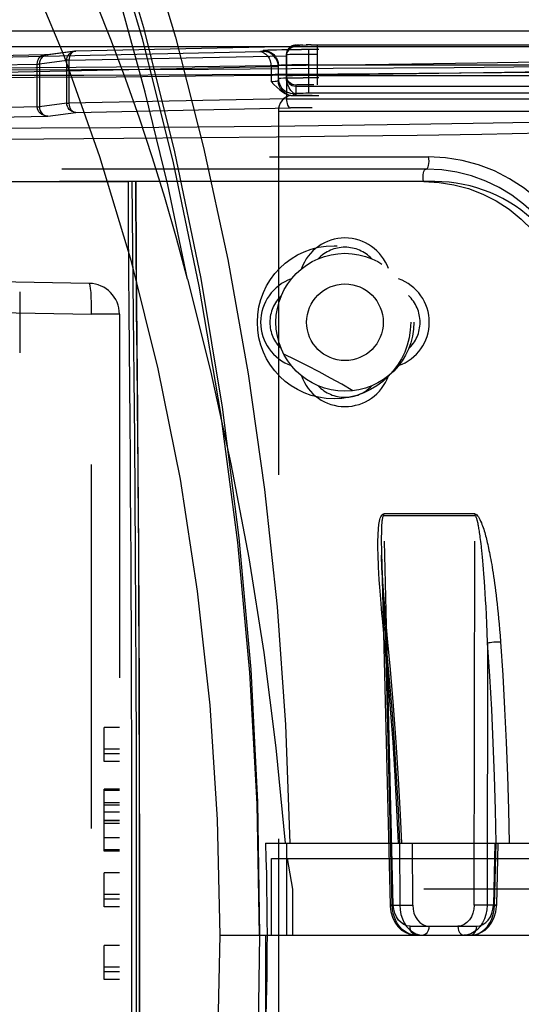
# Model space of a CAD drawing. Header units: inches. Extents: x 0 to 85, y 0 to 55.
# Tile 47 of 115: x 41.446 to 42.09, y 44.994 to 46.259. Entities that reach past the tile are written whole.
import ezdxf

# ---------------------------------------------------------------- set-up
doc = ezdxf.new("R2010")
doc.units = ezdxf.units.IN
doc.header["$LTSCALE"] = 4.675
doc.header["$MEASUREMENT"] = 0
doc.linetypes.add('HIDDEN', pattern=[0.2, 0.1, -0.1])
doc.layers.get('0').update_dxf_attribs({"linetype": 'CONTINUOUS'})
for name, color, linetype in [('_15875', 7, 'CONTINUOUS'), ('_42433', 7, 'CONTINUOUS'), ('_56254', 7, 'CONTINUOUS'), ('_62843', 7, 'CONTINUOUS'), ('_99949', 7, 'CONTINUOUS'), ('DEFAULT_2', 8, 'HIDDEN')]:
    doc.layers.add(name, color=color, linetype=linetype)

msp = doc.modelspace()

# ---------------------------------------------------------------- linework, layer by layer
at = {"color": 6, "linetype": 'Continuous'}
msp.add_line((43.6445, 46.2441), (40.7971, 46.2441), dxfattribs=at)
at = {"layer": '_15875', "color": 8, "linetype": 'HIDDEN'}
for p, q in [((41.7693, 45.1811), (43.3601, 45.1811)), ((41.7693, 45.0827), (41.7693, 45.1811)), ((41.7894, 45.1811), (41.7962, 45.1417)), ((43.3671, 45.1417), (41.7962, 45.1417)), ((41.7962, 45.1417), (41.7962, 45.0827)), ((41.703, 45.0827), (43.4839, 45.0827)), ((41.7618, 44.9646), (41.7618, 45.0827))]:
    msp.add_line(p, q, dxfattribs=at)
for points in [[(41.7536, 45.0827), (41.7511, 44.9115), (41.7424, 44.7413), (41.7272, 44.572), (41.7058, 44.4043), (41.6782, 44.2388), (41.6445, 44.0761), (41.6048, 43.9167), (41.5592, 43.7611), (41.508, 43.6102), (41.4511, 43.4636)], [(41.4513, 43.8283), (41.5028, 43.9529), (41.5489, 44.0827), (41.5892, 44.217), (41.6237, 44.3552), (41.6521, 44.4967), (41.6743, 44.6409), (41.6902, 44.787), (41.6998, 44.9342), (41.703, 45.0827)], [(41.7634, 45.0827), (41.7633, 45.0654), (41.7632, 45.0482), (41.763, 45.0309), (41.7627, 45.0137), (41.7623, 44.9965), (41.7618, 44.9792)]]:
    msp.add_lwpolyline(points, dxfattribs=at)
at = {"layer": '_42433', "color": 8, "linetype": 'HIDDEN'}
for p, q in [((39.4093, 46.051), (41.5855, 46.051)), ((41.9787, 46.051), (41.5855, 46.051)), ((41.5966, 45.8258), (41.596, 45.8853)), ((41.5972, 45.7643), (41.5966, 45.8258)), ((41.5976, 45.722), (41.5972, 45.7643)), ((41.5979, 45.6797), (41.5976, 45.722)), ((41.5982, 45.6372), (41.5979, 45.6797)), ((41.5986, 45.5734), (41.5982, 45.6372)), ((41.5989, 45.5119), (41.5986, 45.5734)), ((41.5992, 45.4469), (41.5989, 45.5119)), ((41.5994, 45.3735), (41.5992, 45.4469)), ((41.5996, 45.3068), (41.5994, 45.3735)), ((41.5997, 45.2333), (41.5996, 45.3068)), ((41.5998, 45.1569), (41.5997, 45.2333)), ((41.5998, 45.0577), (41.5998, 45.1569)), ((41.5998, 44.9838), (41.5998, 45.0577))]:
    msp.add_line(p, q, dxfattribs=at)
for points in [[(41.5863, 45.884), (41.5859, 45.9361), (41.5856, 45.9918), (41.5855, 46.051)], [(41.5897, 46.051), (41.5907, 45.9629), (41.5916, 45.8795), (41.5924, 45.7991), (41.5931, 45.7206), (41.5937, 45.645), (41.5941, 45.5718), (41.5946, 45.494), (41.5949, 45.4115), (41.5952, 45.3282), (41.5954, 45.2385), (41.5955, 45.1421), (41.5955, 45.0431), (41.5954, 44.9467), (41.5952, 44.8473), (41.5949, 44.7419), (41.5944, 44.6455), (41.5939, 44.5546), (41.5932, 44.4617), (41.5924, 44.37), (41.5915, 44.2817), (41.5906, 44.1974), (41.5897, 44.1144)], [(41.596, 45.8853), (41.5956, 45.9273), (41.5955, 45.9481), (41.5953, 45.9687), (41.5952, 45.9893), (41.5951, 46.0099), (41.595, 46.0304), (41.595, 46.051)], [(41.5952, 44.1144), (41.5956, 44.218), (41.5965, 44.3191), (41.5974, 44.411), (41.5981, 44.4992), (41.5987, 44.5877), (41.5991, 44.6781), (41.5995, 44.7747), (41.5997, 44.8751), (41.5999, 44.9783), (41.5999, 45.0827), (41.5999, 45.1871), (41.5997, 45.2904), (41.5995, 45.3908), (41.5992, 45.4873), (41.5987, 45.5774), (41.5981, 45.6659), (41.5974, 45.7543), (41.5965, 45.8463), (41.5956, 45.9477), (41.5952, 46.051)], [(41.5899, 44.9825), (41.5899, 45.0332), (41.5899, 45.0839), (41.5899, 45.1347), (41.5899, 45.1853), (41.5899, 45.2358), (41.5898, 45.2859), (41.5897, 45.3354), (41.5896, 45.3841), (41.5894, 45.4314), (41.5893, 45.4776), (41.5891, 45.5225), (41.5889, 45.5665), (41.5886, 45.6101), (41.5883, 45.6537), (41.588, 45.6975), (41.5876, 45.742), (41.5863, 45.884)], [(41.8737, 45.7821), (41.8594, 45.7904), (41.8449, 45.7985), (41.8302, 45.8064), (41.8153, 45.8142), (41.8001, 45.8218), (41.7848, 45.8293)]]:
    msp.add_lwpolyline(points, dxfattribs=at)
for radius in [0.0886, 0.0492]:
    msp.add_circle((41.8634, 45.8701), radius, dxfattribs=at)
for centre, radius, start, end in [((41.9787, 45.865), 0.1859, 359.9581, 90), ((41.8634, 45.9193), 0.0591, 19.4712, 160.5288), ((41.8634, 45.9193), 0.0472, 43.3668, 136.6332), ((41.8142, 45.8701), 0.0591, 109.4712, 250.5288), ((41.9126, 45.8701), 0.0591, 289.4712, 70.5288), ((41.8142, 45.8701), 0.0472, 133.3668, 226.6332), ((41.9126, 45.8701), 0.0472, 313.3668, 46.6332), ((41.8634, 45.8209), 0.0591, 199.4712, 340.5288), ((41.8634, 45.8209), 0.0472, 223.3668, 316.6332)]:
    msp.add_arc(centre, radius, start, end, dxfattribs=at)
at = {"layer": '_56254', "color": 7, "linetype": 'Continuous'}
for p, q in [((41.8002, 46.2243), (41.518, 46.2185)), ((41.8002, 46.2243), (41.8002, 46.226)), ((41.8013, 46.2261), (41.8032, 46.2262)), ((41.8026, 46.2262), (41.8019, 46.2262)), ((41.8042, 46.2262), (41.8026, 46.2262)), ((41.8032, 46.2262), (41.8054, 46.2263)), ((41.8071, 46.2263), (41.8051, 46.2263)), ((41.8095, 46.2263), (41.8054, 46.2263)), ((41.8083, 46.2263), (41.8153, 46.2264)), ((41.8202, 46.2265), (41.8137, 46.2264)), ((41.8194, 46.2264), (41.8278, 46.2265)), ((41.8278, 46.2265), (43.6912, 46.2265)), ((41.4777, 46.2136), (41.0477, 46.2047)), ((41.4773, 46.2136), (41.4775, 46.2136)), ((41.4791, 46.2137), (41.4775, 46.2136)), ((41.4813, 46.2137), (41.4789, 46.2137)), ((41.4828, 46.2138), (41.4813, 46.2137)), ((41.4819, 46.2138), (41.4813, 46.2137)), ((41.5165, 46.2184), (41.4815, 46.2138)), ((41.4828, 46.2138), (41.4824, 46.2138)), ((41.518, 46.2185), (41.4828, 46.2138)), ((41.5162, 46.2183), (41.5165, 46.2184)), ((41.5165, 46.2184), (41.518, 46.2185))]:
    msp.add_line(p, q, dxfattribs=at)
at = {"layer": '_56254', "color": 8, "linetype": 'HIDDEN'}
for p, q in [((41.8278, 46.2265), (41.8278, 46.1753)), ((41.4815, 46.2138), (41.4813, 46.2137)), ((41.4813, 46.2137), (41.4816, 46.2138)), ((41.4816, 46.2138), (41.4815, 46.2138)), ((41.509, 46.2067), (41.7884, 46.2125)), ((41.7884, 46.2125), (41.7883, 46.1821)), ((41.7884, 46.2142), (41.7886, 46.2165)), ((41.7884, 46.1822), (41.7884, 46.2142)), ((41.7886, 46.2165), (41.7893, 46.2186)), ((41.7893, 46.2186), (41.7903, 46.2206)), ((41.7903, 46.2206), (41.7917, 46.2224)), ((41.7959, 46.2145), (41.8046, 46.2146)), ((41.8046, 46.2146), (41.8156, 46.2146)), ((41.8156, 46.2146), (41.8278, 46.2147)), ((43.6912, 46.2147), (41.8278, 46.2147)), ((41.0386, 46.1929), (41.4685, 46.2018)), ((41.4685, 46.1467), (41.4685, 46.2018)), ((41.4711, 46.202), (41.5063, 46.2067)), ((41.4711, 46.202), (41.4711, 46.1469)), ((41.509, 46.2067), (41.5063, 46.2067)), ((41.5063, 46.1515), (41.5063, 46.2067)), ((41.509, 46.2067), (41.509, 46.1515)), ((41.8046, 46.187), (41.7959, 46.1869)), ((41.8156, 46.1871), (41.8046, 46.187)), ((41.8278, 46.1871), (41.8156, 46.1871)), ((41.8278, 46.1871), (43.6912, 46.1871)), ((41.7883, 46.1821), (41.7882, 46.1573)), ((41.8002, 46.1748), (41.8002, 46.1616)), ((41.8002, 46.1734), (43.6912, 46.1734)), ((41.8153, 46.1752), (41.8083, 46.1751)), ((41.8235, 46.1753), (41.8153, 46.1752)), ((43.6912, 46.1753), (41.8235, 46.1753)), ((43.6912, 46.1616), (41.8002, 46.1616)), ((41.5063, 46.1515), (41.4711, 46.1469)), ((41.5063, 46.1515), (41.509, 46.1515)), ((41.7882, 46.1573), (41.509, 46.1515)), ((41.7882, 46.1573), (43.6912, 46.1573)), ((41.4685, 46.1467), (41.0386, 46.1377)), ((41.4685, 46.1469), (41.4711, 46.1469)), ((41.4819, 46.135), (41.518, 46.1397)), ((41.518, 46.1397), (41.7937, 46.1455)), ((43.6912, 46.1455), (41.7937, 46.1455)), ((41.0477, 46.1259), (41.4819, 46.135))]:
    msp.add_line(p, q, dxfattribs=at)
for points in [[(41.8002, 46.2243), (41.7976, 46.2241), (41.7952, 46.2232), (41.7931, 46.222), (41.7912, 46.2203), (41.7898, 46.2182), (41.7889, 46.2158)], [(41.794, 46.2242), (41.7932, 46.2237), (41.792, 46.2227), (41.791, 46.2215), (41.7901, 46.2202), (41.7893, 46.2188)], [(41.7917, 46.2224), (41.7935, 46.2239), (41.7941, 46.2242)], [(41.4685, 46.2018), (41.4686, 46.2041), (41.4691, 46.2063), (41.4699, 46.2083), (41.471, 46.2101), (41.4724, 46.2116), (41.4739, 46.2127), (41.4757, 46.2134), (41.4773, 46.2136)], [(41.4813, 46.2137), (41.4806, 46.2136), (41.4784, 46.213), (41.4764, 46.2119), (41.4747, 46.2105), (41.4732, 46.2087), (41.4721, 46.2067), (41.4714, 46.2044), (41.4711, 46.202)], [(41.5063, 46.2067), (41.5065, 46.2084), (41.5068, 46.2101), (41.5074, 46.2117), (41.5083, 46.2132), (41.5093, 46.2145), (41.5106, 46.2158), (41.5121, 46.2169), (41.5139, 46.2177), (41.5159, 46.2183), (41.5162, 46.2183)], [(41.518, 46.2185), (41.5163, 46.2183), (41.5146, 46.2176), (41.513, 46.2165), (41.5116, 46.2151), (41.5105, 46.2133), (41.5097, 46.2112), (41.5092, 46.209), (41.509, 46.2067)], [(41.7893, 46.2188), (41.7888, 46.2173), (41.7885, 46.2157), (41.7884, 46.2142)], [(41.7884, 46.2126), (41.7884, 46.2131), (41.7885, 46.2137), (41.7885, 46.2142), (41.7886, 46.2148), (41.7887, 46.2153), (41.7889, 46.2158)], [(41.7884, 46.2142), (41.7889, 46.2143), (41.7903, 46.2143), (41.7927, 46.2144), (41.7959, 46.2145)], [(41.4685, 46.2018), (41.4692, 46.2018), (41.4697, 46.2019), (41.4702, 46.2019), (41.4706, 46.202), (41.4709, 46.202), (41.4711, 46.202)], [(41.7959, 46.1869), (41.7927, 46.1868), (41.7903, 46.1868), (41.7889, 46.1867), (41.7884, 46.1866)], [(41.8002, 46.1748), (41.7979, 46.175), (41.7958, 46.1757), (41.7938, 46.1767), (41.792, 46.1781), (41.7905, 46.1799), (41.7894, 46.182), (41.7886, 46.1842), (41.7884, 46.1866)], [(41.8002, 46.1616), (41.797, 46.1648), (41.7941, 46.1681), (41.7918, 46.1715), (41.7899, 46.175), (41.7888, 46.1787), (41.7883, 46.1825)], [(41.7884, 46.1852), (41.7886, 46.1829), (41.7893, 46.1807), (41.7904, 46.1787), (41.7919, 46.1769), (41.7937, 46.1754), (41.7957, 46.1743), (41.7979, 46.1737), (41.8002, 46.1734)], [(41.8083, 46.1751), (41.8054, 46.1751), (41.8032, 46.175), (41.8015, 46.175), (41.8005, 46.1749), (41.8002, 46.1748)], [(41.518, 46.1397), (41.5155, 46.14), (41.5131, 46.1408), (41.5111, 46.1421), (41.5094, 46.1436), (41.508, 46.1455), (41.5071, 46.1475), (41.5065, 46.1495), (41.5063, 46.1515)], [(41.509, 46.1515), (41.5092, 46.1492), (41.5097, 46.147), (41.5106, 46.145), (41.5117, 46.1432), (41.5131, 46.1418), (41.5146, 46.1407), (41.5163, 46.14), (41.518, 46.1397)], [(41.7882, 46.1573), (41.7883, 46.1551), (41.7886, 46.153), (41.7891, 46.151), (41.7898, 46.1492), (41.7905, 46.1477), (41.7915, 46.1466), (41.7926, 46.1458), (41.7937, 46.1455)], [(42.4692, 46.1384), (42.4373, 46.1366), (42.3985, 46.1348), (42.3526, 46.133), (42.3001, 46.1313), (42.241, 46.1297), (42.1758, 46.1282), (42.1047, 46.1267), (42.0281, 46.1253), (41.9463, 46.1241), (41.8597, 46.1229), (41.7687, 46.1218), (41.6737, 46.1209), (41.5752, 46.12), (41.4735, 46.1193), (41.3692, 46.1187), (41.2628, 46.1182), (41.1546, 46.1179), (41.0453, 46.1177), (40.9356, 46.1176), (40.8245, 46.1176)], [(41.4819, 46.135), (41.4791, 46.1352), (41.4765, 46.136), (41.4742, 46.1372), (41.4722, 46.1387), (41.4706, 46.1405), (41.4695, 46.1424), (41.4687, 46.1445), (41.4685, 46.1467)], [(41.4711, 46.1469), (41.4713, 46.1447), (41.4719, 46.1425), (41.4728, 46.1405), (41.4741, 46.1387), (41.4757, 46.1372), (41.4776, 46.136), (41.4797, 46.1353), (41.4819, 46.135)], [(40.8235, 46.1042), (40.9342, 46.1041), (41.0448, 46.1042), (41.1549, 46.1044), (41.2639, 46.1048), (41.3714, 46.1052), (41.4768, 46.1058), (41.5796, 46.1066), (41.6794, 46.1074), (41.7756, 46.1084), (41.8679, 46.1095), (41.9559, 46.1107), (42.039, 46.1119), (42.117, 46.1133), (42.1895, 46.1148), (42.2561, 46.1164), (42.3165, 46.118), (42.3705, 46.1197), (42.4177, 46.1215), (42.4581, 46.1233), (42.4914, 46.1251)]]:
    msp.add_lwpolyline(points, dxfattribs=at)
at = {"layer": '_56254', "color": 7, "linetype": 'Continuous'}
for points in [[(41.7956, 46.2251), (41.7944, 46.2244), (41.794, 46.2242)], [(41.7941, 46.2242), (41.7956, 46.225), (41.7978, 46.2257), (41.8002, 46.226)], [(41.8013, 46.2261), (41.8007, 46.2261), (41.8002, 46.2261), (41.7997, 46.226), (41.7992, 46.226), (41.7986, 46.2259), (41.7978, 46.2257), (41.7968, 46.2255), (41.7956, 46.2251)], [(41.8002, 46.226), (41.8005, 46.2261), (41.8015, 46.2261)], [(41.0321, 46.1958), (41.1428, 46.196), (41.2525, 46.1963), (41.3606, 46.1968), (41.4666, 46.1973), (41.5701, 46.1981), (41.6705, 46.1989), (41.7674, 46.1998), (41.8604, 46.2009), (41.9491, 46.2021), (42.0331, 46.2033), (42.1119, 46.2047), (42.1853, 46.2062), (42.2528, 46.2077), (42.3142, 46.2093), (42.3692, 46.211), (42.4176, 46.2128), (42.4589, 46.2146), (42.4933, 46.2164)], [(41.4815, 46.2138), (41.4815, 46.2138), (41.4813, 46.2138), (41.481, 46.2137), (41.4806, 46.2137), (41.4802, 46.2137)], [(42.5146, 46.2038), (42.4787, 46.2019), (42.4356, 46.2001), (42.3857, 46.1983), (42.329, 46.1966), (42.266, 46.195), (42.1967, 46.1934), (42.1217, 46.1919), (42.0411, 46.1906), (41.9554, 46.1893), (41.865, 46.1881), (41.7703, 46.187), (41.6717, 46.1861), (41.5696, 46.1852), (41.4646, 46.1845), (41.3571, 46.1839), (41.2475, 46.1835), (41.1365, 46.1832), (41.0245, 46.183), (40.9455, 46.1829)]]:
    msp.add_lwpolyline(points, dxfattribs=at)
at = {"layer": '_62843', "color": 7, "linetype": 'Continuous'}
msp.add_line((41.4164, 46.2244), (41.7943, 46.2244), dxfattribs=at)
at = {"layer": '_62843', "color": 8, "linetype": 'HIDDEN'}
for p, q in [((41.7943, 46.2244), (43.8646, 46.2244)), ((41.4089, 46.2107), (41.755, 46.2179)), ((41.7582, 46.2196), (41.7582, 46.2181)), ((41.7903, 46.2205), (41.7989, 46.2206)), ((41.7989, 46.2206), (41.8078, 46.2206)), ((43.6998, 46.2206), (41.8078, 46.2206)), ((41.8172, 46.1647), (41.8172, 46.2206)), ((41.7683, 46.2022), (41.7687, 46.1982)), ((41.7737, 46.1983), (41.7687, 46.1982)), ((41.7779, 46.1807), (41.7779, 46.1999)), ((41.8172, 46.2009), (43.6998, 46.2009)), ((41.7687, 46.1982), (41.4239, 46.1911)), ((41.7687, 46.1982), (41.7687, 46.1794)), ((41.7845, 46.1841), (41.7894, 46.1842)), ((43.6998, 46.1844), (41.8096, 46.1843)), ((41.781, 46.1729), (41.7821, 46.1715)), ((41.7868, 46.164), (41.7904, 46.1624)), ((43.6998, 46.1612), (41.7938, 46.1612)), ((41.7975, 46.1612), (41.7975, 46.164)), ((41.8133, 46.1647), (43.6998, 46.1647)), ((41.7779, 46.1415), (43.6998, 46.1415)), ((41.7779, 46.1415), (41.7779, 44.0238)), ((39.8967, 46.0827), (41.9706, 46.0827)), ((41.9675, 46.0669), (39.9006, 46.0669)), ((41.9645, 46.051), (39.8927, 46.051)), ((41.5352, 45.9199), (39.8809, 45.9488)), ((41.0825, 45.8885), (41.5379, 45.8806)), ((41.5738, 45.8806), (41.5379, 45.8806)), ((41.5379, 44.2848), (41.5379, 45.8806)), ((41.5738, 45.8806), (41.5738, 44.2848)), ((41.5738, 45.3495), (41.5542, 45.3495)), ((41.5542, 45.3059), (41.5542, 45.3495)), ((41.5738, 45.3215), (41.5542, 45.3215)), ((41.5542, 45.3159), (41.5738, 45.3159)), ((41.5738, 45.3059), (41.5542, 45.3059)), ((41.5738, 45.2701), (41.5542, 45.2701)), ((41.5542, 45.1908), (41.5542, 45.2701)), ((41.5738, 45.2686), (41.5542, 45.2686)), ((41.5738, 45.2685), (41.5542, 45.2685)), ((41.5542, 45.253), (41.5738, 45.253)), ((41.5542, 45.2502), (41.5738, 45.2502)), ((41.5738, 45.2405), (41.5542, 45.2405)), ((41.5738, 45.23), (41.5542, 45.23)), ((41.5738, 45.2297), (41.5542, 45.2297)), ((41.5738, 45.226), (41.5542, 45.226)), ((41.5738, 45.2079), (41.5542, 45.2079)), ((41.5738, 45.1924), (41.5542, 45.1924)), ((41.5738, 45.1908), (41.5542, 45.1908)), ((41.5738, 45.1628), (41.5542, 45.1628)), ((41.5542, 45.1192), (41.5542, 45.1628)), ((41.5738, 45.1348), (41.5542, 45.1348)), ((41.5542, 45.1293), (41.5738, 45.1293)), ((41.5738, 45.1192), (41.5542, 45.1192)), ((41.5738, 45.0695), (41.5542, 45.0695)), ((41.5542, 45.0259), (41.5542, 45.0695)), ((41.5738, 45.0415), (41.5542, 45.0415)), ((41.5542, 45.0359), (41.5738, 45.0359)), ((41.5738, 45.0259), (41.5542, 45.0259))]:
    msp.add_line(p, q, dxfattribs=at)
for points in [[(41.7536, 46.2179), (41.7565, 46.2175), (41.7592, 46.2164), (41.7618, 46.2146), (41.764, 46.2123), (41.7659, 46.2093), (41.7674, 46.2059), (41.7683, 46.2022)], [(41.7582, 46.2181), (41.758, 46.2181), (41.7577, 46.218), (41.757, 46.218), (41.7561, 46.218), (41.755, 46.2179)], [(41.7582, 46.2196), (41.7589, 46.2198), (41.7611, 46.2199), (41.7646, 46.2201), (41.7695, 46.2202), (41.7755, 46.2203), (41.7825, 46.2204), (41.7903, 46.2205)], [(41.7582, 46.2196), (41.762, 46.2192), (41.7656, 46.2181), (41.7689, 46.2164), (41.7719, 46.2141), (41.7744, 46.2111), (41.7753, 46.2096)], [(41.7744, 46.2096), (41.7723, 46.2121), (41.7694, 46.2146), (41.7659, 46.2165), (41.7622, 46.2177), (41.7582, 46.2181)], [(39.8931, 46.1927), (40.0413, 46.1913), (40.1954, 46.19), (40.3545, 46.1889), (40.5176, 46.1881), (40.6838, 46.1875), (40.8523, 46.1871), (41.0219, 46.1869), (41.1918, 46.187), (41.3609, 46.1873), (41.5283, 46.1878), (41.693, 46.1885), (41.8541, 46.1895), (42.0106, 46.1906), (42.1617, 46.192), (42.3065, 46.1936), (42.4441, 46.1953), (42.5737, 46.1972), (42.6947, 46.1993), (42.8063, 46.2016), (42.9079, 46.2039)], [(42.7945, 46.2079), (42.6835, 46.2057), (42.563, 46.2036), (42.434, 46.2017), (42.2972, 46.2), (42.1534, 46.1985), (42.0034, 46.1971), (41.8481, 46.196), (41.6884, 46.195), (41.525, 46.1943), (41.359, 46.1938), (41.1914, 46.1935), (41.0229, 46.1935), (40.8546, 46.1936), (40.6874, 46.194), (40.5222, 46.1946), (40.3601, 46.1955), (40.2018, 46.1965), (40.0488, 46.1977), (39.9006, 46.1992)], [(41.7779, 46.1984), (41.7776, 46.1984), (41.7768, 46.1984), (41.7755, 46.1983), (41.7737, 46.1983)], [(41.7779, 46.1984), (41.7775, 46.2022), (41.7764, 46.2059), (41.7747, 46.2092), (41.7744, 46.2096)], [(41.7753, 46.2096), (41.7763, 46.2077), (41.7775, 46.2039), (41.7779, 46.1999)], [(41.8172, 46.2009), (41.8096, 46.2009), (41.8022, 46.2009), (41.7954, 46.2008), (41.7894, 46.2006), (41.7845, 46.2005), (41.7809, 46.2003), (41.7786, 46.2001), (41.7779, 46.1999)], [(41.7687, 46.1794), (41.7714, 46.1796), (41.7737, 46.1798), (41.7755, 46.18), (41.7768, 46.1803), (41.7776, 46.1805), (41.7779, 46.1807)], [(41.7687, 46.1794), (41.7723, 46.1756), (41.776, 46.1721)], [(41.7779, 46.1837), (41.7786, 46.1838), (41.7809, 46.1839), (41.7845, 46.1841)], [(41.7779, 46.1837), (41.7782, 46.1799), (41.7793, 46.1763), (41.781, 46.1729)], [(41.7807, 46.1705), (41.7795, 46.173), (41.7783, 46.1767), (41.7779, 46.1807)], [(41.7894, 46.1842), (41.7954, 46.1842), (41.8022, 46.1843), (41.8096, 46.1843)], [(41.776, 46.1721), (41.7796, 46.1689), (41.7832, 46.1662), (41.7868, 46.164)], [(41.7938, 46.1616), (41.7905, 46.1608), (41.7875, 46.1594), (41.7846, 46.1574), (41.7822, 46.1548), (41.7803, 46.1518), (41.7789, 46.1484), (41.7781, 46.1451), (41.7779, 46.1415)], [(41.7904, 46.1624), (41.787, 46.1641), (41.7839, 46.1665), (41.7814, 46.1695), (41.7807, 46.1705)], [(41.7821, 46.1715), (41.7834, 46.17), (41.7864, 46.1675), (41.7898, 46.1656)], [(41.7898, 46.1656), (41.7936, 46.1644), (41.7975, 46.164)], [(41.7904, 46.1624), (41.791, 46.1622), (41.7915, 46.1621), (41.7921, 46.1619), (41.7927, 46.1618), (41.7932, 46.1617), (41.7938, 46.1616)], [(41.7975, 46.164), (41.7979, 46.1641), (41.799, 46.1643), (41.8008, 46.1644), (41.8033, 46.1645), (41.8063, 46.1646), (41.8097, 46.1646), (41.8133, 46.1647)], [(41.9675, 46.0669), (41.9685, 46.0672), (41.9694, 46.0682), (41.9702, 46.0697), (41.9708, 46.0717), (41.9712, 46.0741), (41.9713, 46.0768)], [(42.1781, 45.8748), (42.1761, 45.9019), (42.1713, 45.9274), (42.1636, 45.9511), (42.1533, 45.9732), (42.1409, 45.9935), (42.1265, 46.0119), (42.1106, 46.0282), (42.0933, 46.0424), (42.0748, 46.0546), (42.0552, 46.0646), (42.0348, 46.0725), (42.0138, 46.0781), (41.9924, 46.0815), (41.9706, 46.0827)], [(41.9713, 46.0768), (41.9713, 46.0778), (41.9712, 46.0789), (41.9711, 46.0799), (41.971, 46.0809), (41.9708, 46.0818), (41.9706, 46.0827)], [(41.9636, 46.0571), (41.9637, 46.0596), (41.9641, 46.0619), (41.9647, 46.0639), (41.9655, 46.0655), (41.9665, 46.0666), (41.9675, 46.0669)], [(41.9645, 46.051), (41.9642, 46.0519), (41.964, 46.0528), (41.9638, 46.0538), (41.9637, 46.0549), (41.9636, 46.056), (41.9636, 46.0571)], [(41.9645, 46.051), (41.9842, 46.0499), (42.0033, 46.0469), (42.0221, 46.0419), (42.0402, 46.0349), (42.0576, 46.0261), (42.0741, 46.0153), (42.0897, 46.0027), (42.104, 45.9883), (42.1169, 45.9719), (42.1281, 45.9538), (42.1374, 45.9342), (42.1445, 45.9128), (42.1489, 45.8898), (42.1507, 45.8651)], [(41.5379, 45.8806), (41.538, 45.8883), (41.5379, 45.8956), (41.5377, 45.9024), (41.5374, 45.9084), (41.5369, 45.9133), (41.5364, 45.9169), (41.5358, 45.9192), (41.5352, 45.9199)]]:
    msp.add_lwpolyline(points, dxfattribs=at)
msp.add_circle((41.8494, 45.8701), 0.0984, dxfattribs=at)
for centre, radius, end in [((41.9675, 45.8701), 0.1969, 90), ((41.5345, 45.8806), 0.0394, 89)]:
    msp.add_arc(centre, radius, 0, end, dxfattribs=at)
at = {"layer": '_99949', "color": 8, "linetype": 'HIDDEN'}
msp.add_line((41.4459, 45.9094), (41.4459, 45.8307), dxfattribs=at)
at = {"layer": 'DEFAULT_2', "color": 8, "linetype": 'HIDDEN'}
for p, q in [((41.5592, 46.4042), (41.6048, 46.2487)), ((41.6033, 46.2344), (41.5581, 46.3881)), ((41.5028, 46.2124), (41.4513, 46.3371)), ((41.6071, 46.1659), (41.5748, 46.283)), ((42.0301, 45.6239), (41.9131, 45.6239)), ((41.9132, 45.6219), (42.0302, 45.6219)), ((42.0291, 45.1214), (42.0302, 45.6219)), ((41.9103, 45.6066), (41.9102, 45.6051)), ((41.9102, 45.6051), (41.9102, 45.6035)), ((42.0352, 45.6066), (42.0349, 45.6081)), ((42.0354, 45.6051), (42.0352, 45.6066)), ((42.0357, 45.6035), (42.0354, 45.6051)), ((41.9101, 45.598), (41.91, 45.5959)), ((41.91, 45.5959), (41.91, 45.5937)), ((41.91, 45.5937), (41.91, 45.5912)), ((41.91, 45.5912), (41.91, 45.5884)), ((41.9102, 45.6035), (41.9101, 45.6018)), ((41.9101, 45.6018), (41.9101, 45.6)), ((41.9101, 45.6), (41.9101, 45.598)), ((42.036, 45.6018), (42.0357, 45.6035)), ((42.0362, 45.6), (42.036, 45.6018)), ((42.0365, 45.598), (42.0362, 45.6)), ((42.0368, 45.5959), (42.0365, 45.598)), ((42.0371, 45.5936), (42.0368, 45.5959)), ((42.0375, 45.5911), (42.0371, 45.5936)), ((42.0378, 45.5884), (42.0375, 45.5911)), ((41.91, 45.5884), (41.91, 45.5855)), ((41.91, 45.5855), (41.9101, 45.5805)), ((41.9101, 45.5805), (41.9102, 45.5749)), ((42.0382, 45.5854), (42.0378, 45.5884)), ((42.0391, 45.5768), (42.0387, 45.5805)), ((41.9102, 45.5749), (41.9213, 45.1213)), ((41.9103, 45.5707), (41.9105, 45.5637)), ((42.0395, 45.5728), (42.0391, 45.5768)), ((42.04, 45.5684), (42.0395, 45.5728)), ((42.0404, 45.5637), (42.04, 45.5684)), ((41.9105, 45.5637), (41.9107, 45.5559)), ((41.9107, 45.5559), (41.9111, 45.547)), ((42.0409, 45.5585), (42.0404, 45.5637)), ((42.0413, 45.553), (42.0409, 45.5585)), ((41.9075, 45.5392), (41.907, 45.5477)), ((41.9111, 45.547), (41.9115, 45.5372)), ((42.0418, 45.547), (42.0413, 45.553)), ((42.0425, 45.5371), (42.0418, 45.547)), ((41.9081, 45.5299), (41.9075, 45.5392)), ((41.9089, 45.5197), (41.9081, 45.5299)), ((41.9115, 45.5372), (41.9122, 45.5221)), ((42.043, 45.5299), (42.0425, 45.5371)), ((42.0435, 45.5221), (42.043, 45.5299)), ((41.9122, 45.5221), (41.9131, 45.5044)), ((42.044, 45.5136), (42.0435, 45.5221)), ((41.9131, 45.5044), (41.9143, 45.4833)), ((42.0445, 45.5044), (42.044, 45.5136)), ((42.045, 45.4943), (42.0445, 45.5044)), ((42.0455, 45.4833), (42.045, 45.4943)), ((41.9143, 45.4833), (41.9158, 45.4584)), ((42.046, 45.4714), (42.0455, 45.4833)), ((41.9143, 45.4597), (41.9128, 45.4752)), ((42.0465, 45.4584), (42.046, 45.4714)), ((41.9241, 45.1214), (41.9158, 45.4584)), ((42.0465, 45.4584), (42.0458, 45.1214)), ((41.7613, 45.2008), (43.3707, 45.2008)), ((41.7887, 45.0827), (41.7887, 45.2008)), ((41.9336, 45.2008), (41.9338, 45.1214)), ((41.9504, 45.1214), (41.9502, 45.2008)), ((42.0559, 45.2008), (42.054, 45.1214)), ((42.0554, 45.1214), (42.0574, 45.2008)), ((42.0582, 45.1213), (42.0601, 45.2008)), ((41.9213, 45.1213), (41.9241, 45.1214)), ((41.9255, 45.1214), (41.9213, 45.1213)), ((41.9241, 45.1214), (41.9338, 45.1214)), ((42.0554, 45.1214), (42.0458, 45.1214)), ((42.054, 45.1214), (42.0582, 45.1213)), ((42.0582, 45.1213), (42.0554, 45.1214)), ((41.947, 45.0943), (42.0326, 45.0943)), ((41.703, 45.0827), (43.4839, 45.0827))]:
    msp.add_line(p, q, dxfattribs=at)
for points in [[(41.6049, 46.3744), (41.6458, 46.2363), (41.6818, 46.0948), (41.713, 45.9506), (41.7392, 45.8038), (41.7603, 45.6551), (41.7763, 45.5047), (41.7871, 45.3531), (41.7927, 45.2008)], [(41.6048, 46.2487), (41.6445, 46.0893), (41.6782, 45.9265), (41.7058, 45.761), (41.7272, 45.5933), (41.7424, 45.424), (41.7511, 45.2539), (41.7536, 45.0827)], [(41.7537, 45.0827), (41.7505, 45.2516), (41.7412, 45.42), (41.7257, 45.5873), (41.7041, 45.7529), (41.6764, 45.9163), (41.6428, 46.077), (41.6033, 46.2344)], [(41.703, 45.0827), (41.6998, 45.2312), (41.6902, 45.3783), (41.6743, 45.5245), (41.6521, 45.6686), (41.6237, 45.8101), (41.5892, 45.9483), (41.5489, 46.0826), (41.5028, 46.2124)], [(41.6613, 45.9255), (41.6359, 46.0468), (41.6071, 46.1659)], [(41.6613, 45.9255), (41.6907, 45.8079), (41.7168, 45.6884), (41.7399, 45.5676), (41.7594, 45.4458), (41.7748, 45.3234), (41.7865, 45.2008)], [(41.907, 45.5477), (41.9066, 45.5553), (41.9064, 45.5589), (41.9063, 45.5623), (41.9061, 45.5655), (41.906, 45.5686), (41.906, 45.5716), (41.9059, 45.5744), (41.9058, 45.5771), (41.9058, 45.5797), (41.9058, 45.5823), (41.9058, 45.5847), (41.9058, 45.587), (41.9058, 45.5893), (41.9058, 45.5915), (41.9059, 45.5937), (41.906, 45.5958), (41.9061, 45.598), (41.9062, 45.6), (41.9063, 45.6021), (41.9065, 45.6042), (41.9066, 45.6063), (41.9069, 45.6084), (41.9071, 45.6105), (41.9074, 45.6126), (41.9078, 45.6146), (41.9083, 45.6166), (41.9088, 45.6184), (41.9094, 45.6201), (41.9101, 45.6216), (41.9109, 45.6228), (41.9119, 45.6235), (41.9131, 45.6239)], [(41.9132, 45.6219), (41.9128, 45.6217), (41.9124, 45.6213), (41.9122, 45.6208), (41.9119, 45.6202), (41.9117, 45.6195), (41.9115, 45.6188), (41.9114, 45.618), (41.9112, 45.6172), (41.9111, 45.6164), (41.911, 45.6156), (41.9109, 45.6148), (41.9108, 45.614), (41.9108, 45.6133), (41.9107, 45.6125), (41.9106, 45.6118), (41.9106, 45.611), (41.9105, 45.6103), (41.9105, 45.6096), (41.9104, 45.6088), (41.9104, 45.6081), (41.9103, 45.6066)], [(41.9255, 45.1214), (41.9132, 45.6222), (41.9132, 45.6226), (41.9132, 45.6229), (41.9132, 45.6232), (41.9131, 45.6236), (41.9131, 45.6239)], [(42.0301, 45.6239), (42.0313, 45.6235), (42.0325, 45.6228), (42.0336, 45.6216), (42.0347, 45.6201), (42.0357, 45.6184), (42.0367, 45.6166), (42.0376, 45.6146), (42.0385, 45.6126), (42.0393, 45.6105), (42.0401, 45.6084), (42.0408, 45.6063), (42.0415, 45.6042), (42.0421, 45.6021), (42.0428, 45.6), (42.0434, 45.5979), (42.0439, 45.5958), (42.0445, 45.5937), (42.0451, 45.5915), (42.0456, 45.5893), (42.0461, 45.587), (42.0467, 45.5846), (42.0472, 45.5822), (42.0478, 45.5797), (42.0483, 45.5771), (42.0489, 45.5744), (42.0495, 45.5716), (42.05, 45.5686), (42.0506, 45.5655), (42.0512, 45.5623), (42.0518, 45.5589), (42.0524, 45.5553), (42.053, 45.5516), (42.0536, 45.5477), (42.0542, 45.5435), (42.0548, 45.5392), (42.0555, 45.5347), (42.0561, 45.5299), (42.0568, 45.5249), (42.0574, 45.5196), (42.0581, 45.5141), (42.0587, 45.5084), (42.0594, 45.5023), (42.06, 45.496), (42.0606, 45.4894), (42.0613, 45.4824), (42.0619, 45.4752), (42.0625, 45.4676), (42.0631, 45.4597)], [(42.0301, 45.6239), (42.0301, 45.6236), (42.0301, 45.6232), (42.0302, 45.6229), (42.0302, 45.6226), (42.0302, 45.6222), (42.0302, 45.6219)], [(42.0349, 45.6081), (42.0347, 45.6088), (42.0346, 45.6096), (42.0345, 45.6103), (42.0343, 45.611), (42.0342, 45.6118), (42.034, 45.6125), (42.0338, 45.6133), (42.0337, 45.614), (42.0335, 45.6148), (42.0333, 45.6156), (42.033, 45.6164), (42.0328, 45.6172), (42.0326, 45.618), (42.0323, 45.6188), (42.032, 45.6195), (42.0317, 45.6202), (42.0314, 45.6208), (42.0311, 45.6213), (42.0307, 45.6217), (42.0302, 45.6219)], [(42.0387, 45.5805), (42.0385, 45.5822), (42.0382, 45.5854)], [(41.9185, 45.4593), (41.9149, 45.4978), (41.9123, 45.5311), (41.9109, 45.5541), (41.9103, 45.5707)], [(41.9128, 45.4752), (41.9115, 45.4894), (41.9109, 45.496), (41.9103, 45.5023), (41.9098, 45.5084), (41.9093, 45.5142), (41.9089, 45.5197)], [(41.9321, 45.2008), (41.9302, 45.2441), (41.9279, 45.2873), (41.9251, 45.3305), (41.9219, 45.3736), (41.9183, 45.4167), (41.9143, 45.4597)], [(41.9185, 45.4593), (41.9185, 45.4594), (41.9181, 45.4595), (41.9172, 45.4597), (41.9159, 45.4597), (41.9143, 45.4597)], [(41.9158, 45.4584), (41.9171, 45.4587), (41.918, 45.4589), (41.9184, 45.4592), (41.9185, 45.4593)], [(41.9158, 45.4584), (41.9198, 45.4156), (41.9234, 45.3727), (41.9266, 45.3298), (41.9293, 45.2869), (41.9317, 45.2438), (41.9336, 45.2008)], [(41.9363, 45.2008), (41.9348, 45.2371), (41.9323, 45.2839), (41.9293, 45.3307), (41.9258, 45.3775), (41.9218, 45.4242), (41.9185, 45.4593)], [(42.0465, 45.4584), (42.0481, 45.4587), (42.05, 45.4589), (42.0521, 45.4592), (42.0543, 45.4594), (42.0566, 45.4595), (42.0589, 45.4597), (42.0611, 45.4597), (42.0631, 45.4597)], [(42.0574, 45.2008), (42.0566, 45.2438), (42.0554, 45.2869), (42.0538, 45.3298), (42.0518, 45.3727), (42.0493, 45.4156), (42.0465, 45.4584)], [(42.0631, 45.4597), (42.0659, 45.4167), (42.0684, 45.3736), (42.0704, 45.3305), (42.072, 45.2873), (42.0732, 45.2441), (42.074, 45.2008)], [(41.7613, 45.2008), (41.7619, 45.1811), (41.7625, 45.1614), (41.7628, 45.1418), (41.7631, 45.1221), (41.7633, 45.1024), (41.7634, 45.0827)], [(41.9213, 45.1213), (41.9214, 45.1194), (41.9224, 45.1125), (41.9244, 45.1057), (41.9274, 45.0995), (41.9313, 45.0939), (41.9361, 45.0893), (41.9415, 45.0859), (41.9474, 45.0836), (41.9535, 45.0827), (41.9545, 45.0827)], [(41.9545, 45.0827), (41.9499, 45.0832), (41.9453, 45.0846), (41.941, 45.0869), (41.9369, 45.09), (41.9333, 45.094), (41.9302, 45.0986), (41.9277, 45.1037), (41.9258, 45.1094), (41.9246, 45.1153), (41.9241, 45.1214)], [(41.947, 45.0943), (41.9429, 45.0948), (41.939, 45.0963), (41.9354, 45.0988), (41.9321, 45.1021), (41.9294, 45.1062), (41.9274, 45.111), (41.9261, 45.116), (41.9255, 45.1214)], [(41.9338, 45.1214), (41.9354, 45.1213), (41.9373, 45.1213), (41.9394, 45.1213), (41.9416, 45.1213), (41.9439, 45.1213), (41.9462, 45.1213), (41.9484, 45.1213), (41.9504, 45.1214)], [(41.9338, 45.1214), (41.9341, 45.1153), (41.9353, 45.1094), (41.9371, 45.1037), (41.9395, 45.0986), (41.9426, 45.094), (41.9461, 45.09), (41.9501, 45.0869), (41.9544, 45.0846), (41.9589, 45.0832), (41.9636, 45.0827)], [(41.9504, 45.1214), (41.9508, 45.1161), (41.9519, 45.1111), (41.9539, 45.1064), (41.9564, 45.1023), (41.9596, 45.0989), (41.9632, 45.0963), (41.9671, 45.0948), (41.9712, 45.0943)], [(42.0291, 45.1214), (42.0287, 45.1161), (42.0276, 45.1111), (42.0257, 45.1064), (42.0231, 45.1023), (42.0199, 45.0989), (42.0163, 45.0963), (42.0125, 45.0948), (42.0083, 45.0943)], [(42.0458, 45.1214), (42.0454, 45.1153), (42.0442, 45.1094), (42.0424, 45.1037), (42.04, 45.0986), (42.037, 45.094), (42.0334, 45.09), (42.0294, 45.0869), (42.0251, 45.0846), (42.0206, 45.0832), (42.0159, 45.0827)], [(42.025, 45.0827), (42.0296, 45.0832), (42.0342, 45.0846), (42.0386, 45.0869), (42.0426, 45.09), (42.0462, 45.094), (42.0493, 45.0986), (42.0518, 45.1037), (42.0537, 45.1094), (42.0549, 45.1153), (42.0554, 45.1214)], [(42.025, 45.0827), (42.026, 45.0827), (42.0321, 45.0836), (42.038, 45.0859), (42.0434, 45.0893), (42.0482, 45.0939), (42.0521, 45.0995), (42.0551, 45.1057), (42.0571, 45.1125), (42.0581, 45.1194), (42.0582, 45.1213)], [(42.0458, 45.1214), (42.0441, 45.1213), (42.0422, 45.1213), (42.0402, 45.1213), (42.0379, 45.1213), (42.0356, 45.1213), (42.0333, 45.1213), (42.0311, 45.1213), (42.0291, 45.1214)], [(42.0326, 45.0943), (42.0366, 45.0948), (42.0405, 45.0963), (42.0441, 45.0988), (42.0474, 45.1021), (42.0501, 45.1062), (42.0521, 45.111), (42.0534, 45.116), (42.054, 45.1214)], [(41.9545, 45.0827), (41.9526, 45.0831), (41.9509, 45.0842), (41.9493, 45.0859), (41.9481, 45.0883), (41.9473, 45.0912), (41.947, 45.0943)], [(41.9712, 45.0943), (41.9709, 45.0913), (41.9702, 45.0886), (41.969, 45.0862), (41.9675, 45.0843), (41.9656, 45.0831), (41.9636, 45.0827)], [(42.0083, 45.0943), (42.0086, 45.0913), (42.0093, 45.0886), (42.0105, 45.0862), (42.0121, 45.0843), (42.0139, 45.0831), (42.0159, 45.0827)], [(42.025, 45.0827), (42.0269, 45.0831), (42.0287, 45.0842), (42.0302, 45.0859), (42.0314, 45.0883), (42.0323, 45.0912), (42.0326, 45.0943)]]:
    msp.add_lwpolyline(points, dxfattribs=at)
msp.add_ellipse((40.3462, 45.0827), major_axis=(0.0251, 2.2047), ratio=0.642739, start_param=5.111988, end_param=5.52672, dxfattribs=at)

doc.saveas('drawing.dxf')
